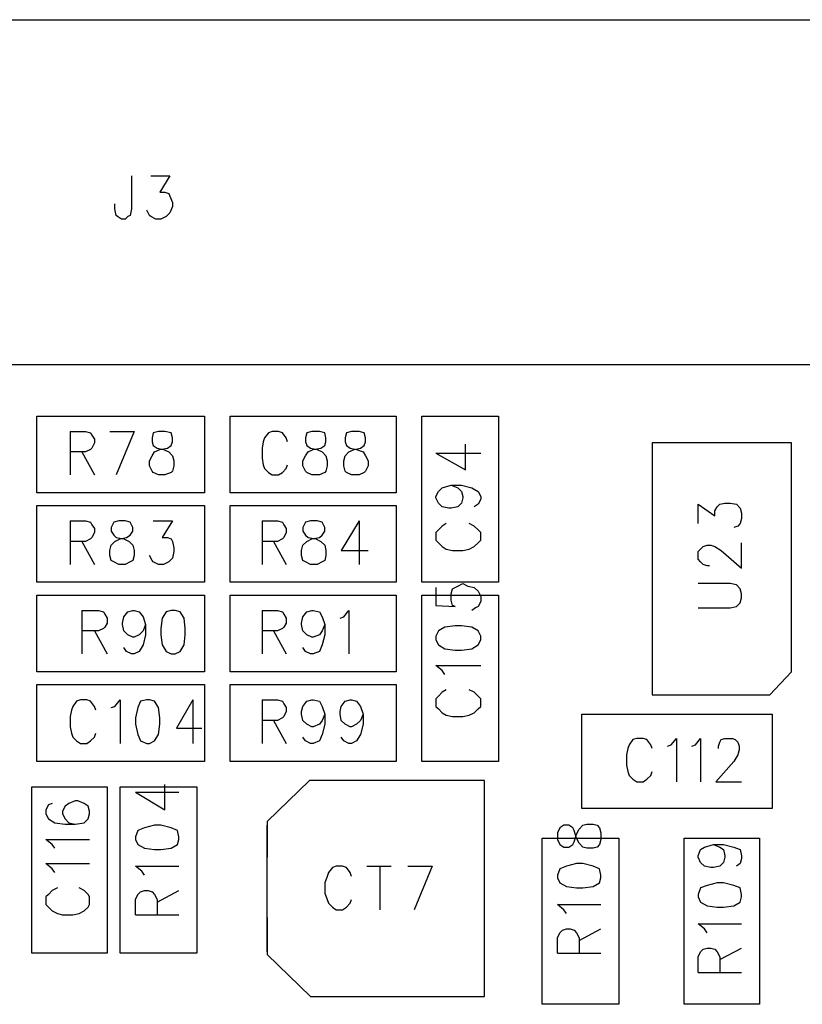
# Model space of a CAD drawing. Extents: x 11.9 to 28.1, y 10.8 to 21.2.
# Tile 5 of 56: x 16.313 to 16.925, y 14.551 to 15.321. Entities that reach past the tile are written whole.
import ezdxf

# ---------------------------------------------------------------- set-up
doc = ezdxf.new("R2010")
doc.units = 0
doc.layers.add('ASSYDWGTOP_pho', color=1, linetype='CONTINUOUS')

msp = doc.modelspace()

# ---------------------------------------------------------------- linework, layer by layer
at = {"layer": 'ASSYDWGTOP_pho'}
for points in [[(15.288, 15.321), (17.645, 15.321)], [(16.401, 15.199), (16.401, 15.173)], [(16.416, 15.199), (16.431, 15.199)], [(16.431, 15.199), (16.423, 15.186)], [(16.423, 15.186), (16.427, 15.186)], [(16.427, 15.186), (16.43, 15.185)], [(16.43, 15.185), (16.431, 15.183)], [(16.388, 15.173), (16.388, 15.177)], [(16.431, 15.183), (16.433, 15.178)], [(16.433, 15.178), (16.433, 15.175)], [(16.389, 15.168), (16.388, 15.173)], [(16.401, 15.173), (16.4, 15.168)], [(16.415, 15.168), (16.413, 15.172)], [(16.431, 15.17), (16.428, 15.167)], [(16.433, 15.175), (16.431, 15.17)], [(16.39, 15.167), (16.389, 15.168)], [(16.393, 15.165), (16.39, 15.167)], [(16.396, 15.165), (16.393, 15.165)], [(16.398, 15.167), (16.396, 15.165)], [(16.4, 15.168), (16.398, 15.167)], [(16.416, 15.167), (16.415, 15.168)], [(16.42, 15.165), (16.416, 15.167)], [(16.424, 15.165), (16.42, 15.165)], [(16.428, 15.167), (16.424, 15.165)], [(17.521, 15.051), (15.288, 15.051)], [(16.327, 15.011), (16.458, 15.011)], [(16.327, 14.951), (16.327, 15.011)], [(16.458, 15.011), (16.458, 14.951)], [(16.478, 14.951), (16.478, 15.011)], [(16.478, 15.011), (16.608, 15.011)], [(16.608, 15.011), (16.608, 14.951)], [(16.628, 14.881), (16.628, 15.011)], [(16.628, 15.011), (16.688, 15.011)], [(16.688, 15.011), (16.688, 14.881)], [(16.353, 14.999), (16.353, 14.965)], [(16.353, 14.999), (16.365, 14.999)], [(16.365, 14.999), (16.369, 14.998)], [(16.369, 14.998), (16.37, 14.996)], [(16.37, 14.996), (16.372, 14.993)], [(16.372, 14.993), (16.372, 14.99)], [(16.384, 14.999), (16.403, 14.999)], [(16.403, 14.999), (16.389, 14.965)], [(16.418, 14.998), (16.417, 14.994)], [(16.417, 14.994), (16.417, 14.991)], [(16.422, 14.999), (16.418, 14.998)], [(16.427, 14.999), (16.422, 14.999)], [(16.432, 14.998), (16.427, 14.999)], [(16.433, 14.994), (16.432, 14.998)], [(16.433, 14.991), (16.433, 14.994)], [(16.505, 14.994), (16.504, 14.991)], [(16.508, 14.998), (16.505, 14.994)], [(16.511, 14.999), (16.508, 14.998)], [(16.516, 14.999), (16.511, 14.999)], [(16.519, 14.998), (16.516, 14.999)], [(16.522, 14.994), (16.519, 14.998)], [(16.523, 14.991), (16.522, 14.994)], [(16.538, 14.998), (16.537, 14.994)], [(16.537, 14.994), (16.537, 14.991)], [(16.542, 14.999), (16.538, 14.998)], [(16.548, 14.999), (16.542, 14.999)], [(16.552, 14.998), (16.548, 14.999)], [(16.553, 14.994), (16.552, 14.998)], [(16.553, 14.991), (16.553, 14.994)], [(16.569, 14.998), (16.568, 14.994)], [(16.568, 14.994), (16.568, 14.991)], [(16.573, 14.999), (16.569, 14.998)], [(16.579, 14.999), (16.573, 14.999)], [(16.583, 14.998), (16.579, 14.999)], [(16.584, 14.994), (16.583, 14.998)], [(16.584, 14.991), (16.584, 14.994)], [(16.369, 14.985), (16.365, 14.983)], [(16.37, 14.986), (16.369, 14.985)], [(16.372, 14.99), (16.37, 14.986)], [(16.417, 14.991), (16.418, 14.988)], [(16.418, 14.988), (16.421, 14.986)], [(16.419, 14.983), (16.423, 14.985)], [(16.421, 14.986), (16.426, 14.985)], [(16.423, 14.985), (16.429, 14.986)], [(16.426, 14.985), (16.43, 14.983)], [(16.429, 14.986), (16.432, 14.988)], [(16.432, 14.988), (16.433, 14.991)], [(16.504, 14.991), (16.503, 14.986)], [(16.503, 14.986), (16.503, 14.978)], [(16.537, 14.991), (16.538, 14.988)], [(16.538, 14.988), (16.541, 14.986)], [(16.539, 14.983), (16.543, 14.985)], [(16.541, 14.986), (16.546, 14.985)], [(16.543, 14.985), (16.549, 14.986)], [(16.546, 14.985), (16.55, 14.983)], [(16.549, 14.986), (16.552, 14.988)], [(16.552, 14.988), (16.553, 14.991)], [(16.568, 14.991), (16.569, 14.988)], [(16.569, 14.988), (16.572, 14.986)], [(16.571, 14.983), (16.575, 14.985)], [(16.572, 14.986), (16.577, 14.985)], [(16.575, 14.985), (16.58, 14.986)], [(16.577, 14.985), (16.582, 14.983)], [(16.58, 14.986), (16.583, 14.988)], [(16.583, 14.988), (16.584, 14.991)], [(16.662, 14.969), (16.662, 14.989)], [(16.917, 14.99), (16.808, 14.99)], [(16.808, 14.99), (16.808, 14.793)], [(16.917, 14.811), (16.917, 14.99)], [(16.365, 14.983), (16.353, 14.983)], [(16.362, 14.983), (16.372, 14.965)], [(16.415, 14.976), (16.417, 14.98)], [(16.417, 14.98), (16.419, 14.983)], [(16.43, 14.983), (16.433, 14.98)], [(16.433, 14.98), (16.434, 14.976)], [(16.503, 14.978), (16.504, 14.973)], [(16.535, 14.976), (16.537, 14.98)], [(16.537, 14.98), (16.539, 14.983)], [(16.55, 14.983), (16.553, 14.98)], [(16.553, 14.98), (16.554, 14.976)], [(16.567, 14.976), (16.568, 14.98)], [(16.568, 14.98), (16.571, 14.983)], [(16.582, 14.983), (16.584, 14.98)], [(16.584, 14.98), (16.586, 14.976)], [(16.639, 14.982), (16.662, 14.969)], [(16.639, 14.982), (16.674, 14.982)], [(16.415, 14.972), (16.415, 14.976)], [(16.417, 14.968), (16.415, 14.972)], [(16.434, 14.972), (16.433, 14.968)], [(16.434, 14.976), (16.434, 14.972)], [(16.504, 14.973), (16.505, 14.97)], [(16.505, 14.97), (16.508, 14.967)], [(16.519, 14.967), (16.522, 14.97)], [(16.522, 14.97), (16.523, 14.973)], [(16.535, 14.972), (16.535, 14.976)], [(16.537, 14.968), (16.535, 14.972)], [(16.554, 14.972), (16.553, 14.968)], [(16.554, 14.976), (16.554, 14.972)], [(16.567, 14.972), (16.567, 14.976)], [(16.568, 14.968), (16.567, 14.972)], [(16.586, 14.972), (16.584, 14.968)], [(16.586, 14.976), (16.586, 14.972)], [(16.418, 14.967), (16.417, 14.968)], [(16.422, 14.965), (16.418, 14.967)], [(16.427, 14.965), (16.422, 14.965)], [(16.432, 14.967), (16.427, 14.965)], [(16.433, 14.968), (16.432, 14.967)], [(16.508, 14.967), (16.511, 14.965)], [(16.511, 14.965), (16.516, 14.965)], [(16.516, 14.965), (16.519, 14.967)], [(16.538, 14.967), (16.537, 14.968)], [(16.542, 14.965), (16.538, 14.967)], [(16.548, 14.965), (16.542, 14.965)], [(16.552, 14.967), (16.548, 14.965)], [(16.553, 14.968), (16.552, 14.967)], [(16.569, 14.967), (16.568, 14.968)], [(16.573, 14.965), (16.569, 14.967)], [(16.579, 14.965), (16.573, 14.965)], [(16.583, 14.967), (16.579, 14.965)], [(16.584, 14.968), (16.583, 14.967)], [(16.641, 14.952), (16.644, 14.955)], [(16.644, 14.955), (16.651, 14.957)], [(16.651, 14.957), (16.656, 14.955)], [(16.651, 14.957), (16.659, 14.957)], [(16.656, 14.955), (16.659, 14.952)], [(16.659, 14.957), (16.667, 14.955)], [(16.667, 14.955), (16.672, 14.952)], [(16.458, 14.951), (16.327, 14.951)], [(16.608, 14.951), (16.478, 14.951)], [(16.639, 14.948), (16.641, 14.952)], [(16.639, 14.947), (16.639, 14.948)], [(16.641, 14.943), (16.639, 14.947)], [(16.659, 14.952), (16.66, 14.948)], [(16.66, 14.947), (16.659, 14.943)], [(16.66, 14.948), (16.66, 14.947)], [(16.672, 14.952), (16.674, 14.948)], [(16.674, 14.946), (16.672, 14.942)], [(16.674, 14.948), (16.674, 14.946)], [(16.327, 14.941), (16.458, 14.941)], [(16.327, 14.881), (16.327, 14.941)], [(16.458, 14.941), (16.458, 14.881)], [(16.478, 14.941), (16.608, 14.941)], [(16.478, 14.881), (16.478, 14.941)], [(16.608, 14.941), (16.608, 14.881)], [(16.644, 14.94), (16.641, 14.943)], [(16.649, 14.939), (16.644, 14.94)], [(16.651, 14.939), (16.649, 14.939)], [(16.656, 14.94), (16.651, 14.939)], [(16.659, 14.943), (16.656, 14.94)], [(16.672, 14.942), (16.669, 14.94)], [(16.844, 14.927), (16.844, 14.942)], [(16.844, 14.942), (16.857, 14.933)], [(16.857, 14.937), (16.859, 14.94)], [(16.859, 14.94), (16.861, 14.942)], [(16.861, 14.942), (16.865, 14.943)], [(16.865, 14.943), (16.869, 14.943)], [(16.869, 14.943), (16.874, 14.942)], [(16.874, 14.942), (16.877, 14.939)], [(16.877, 14.939), (16.878, 14.935)], [(16.857, 14.933), (16.857, 14.937)], [(16.878, 14.931), (16.877, 14.927)], [(16.878, 14.935), (16.878, 14.931)], [(16.353, 14.929), (16.353, 14.895)], [(16.353, 14.929), (16.365, 14.929)], [(16.365, 14.929), (16.369, 14.928)], [(16.369, 14.928), (16.37, 14.926)], [(16.37, 14.926), (16.372, 14.923)], [(16.372, 14.923), (16.372, 14.92)], [(16.387, 14.928), (16.385, 14.924)], [(16.385, 14.924), (16.385, 14.921)], [(16.391, 14.929), (16.387, 14.928)], [(16.396, 14.929), (16.391, 14.929)], [(16.4, 14.928), (16.396, 14.929)], [(16.402, 14.924), (16.4, 14.928)], [(16.402, 14.921), (16.402, 14.924)], [(16.418, 14.929), (16.433, 14.929)], [(16.433, 14.929), (16.425, 14.916)], [(16.503, 14.929), (16.503, 14.895)], [(16.503, 14.929), (16.515, 14.929)], [(16.515, 14.929), (16.519, 14.928)], [(16.519, 14.928), (16.52, 14.926)], [(16.52, 14.926), (16.522, 14.923)], [(16.522, 14.923), (16.522, 14.92)], [(16.537, 14.928), (16.535, 14.924)], [(16.535, 14.924), (16.535, 14.921)], [(16.541, 14.929), (16.537, 14.928)], [(16.546, 14.929), (16.541, 14.929)], [(16.55, 14.928), (16.546, 14.929)], [(16.552, 14.924), (16.55, 14.928)], [(16.552, 14.921), (16.552, 14.924)], [(16.579, 14.929), (16.565, 14.906)], [(16.579, 14.929), (16.579, 14.895)], [(16.644, 14.925), (16.641, 14.922)], [(16.647, 14.927), (16.644, 14.925)], [(16.669, 14.925), (16.665, 14.927)], [(16.672, 14.922), (16.669, 14.925)], [(16.875, 14.925), (16.872, 14.924)], [(16.877, 14.927), (16.875, 14.925)], [(16.369, 14.915), (16.365, 14.913)], [(16.37, 14.916), (16.369, 14.915)], [(16.372, 14.92), (16.37, 14.916)], [(16.385, 14.921), (16.387, 14.918)], [(16.387, 14.918), (16.389, 14.916)], [(16.388, 14.913), (16.392, 14.915)], [(16.389, 14.916), (16.395, 14.915)], [(16.392, 14.915), (16.397, 14.916)], [(16.395, 14.915), (16.399, 14.913)], [(16.397, 14.916), (16.4, 14.918)], [(16.4, 14.918), (16.402, 14.921)], [(16.425, 14.916), (16.429, 14.916)], [(16.429, 14.916), (16.432, 14.915)], [(16.432, 14.915), (16.433, 14.913)], [(16.519, 14.915), (16.515, 14.913)], [(16.52, 14.916), (16.519, 14.915)], [(16.522, 14.92), (16.52, 14.916)], [(16.535, 14.921), (16.537, 14.918)], [(16.537, 14.918), (16.539, 14.916)], [(16.538, 14.913), (16.542, 14.915)], [(16.539, 14.916), (16.545, 14.915)], [(16.542, 14.915), (16.548, 14.916)], [(16.545, 14.915), (16.549, 14.913)], [(16.548, 14.916), (16.55, 14.918)], [(16.55, 14.918), (16.552, 14.921)], [(16.641, 14.922), (16.639, 14.92)], [(16.639, 14.92), (16.639, 14.914)], [(16.674, 14.92), (16.672, 14.922)], [(16.674, 14.914), (16.674, 14.92)], [(16.365, 14.913), (16.353, 14.913)], [(16.362, 14.913), (16.372, 14.895)], [(16.384, 14.906), (16.385, 14.91)], [(16.385, 14.91), (16.388, 14.913)], [(16.399, 14.913), (16.402, 14.91)], [(16.402, 14.91), (16.403, 14.906)], [(16.433, 14.913), (16.434, 14.908)], [(16.434, 14.908), (16.434, 14.905)], [(16.515, 14.913), (16.503, 14.913)], [(16.512, 14.913), (16.522, 14.895)], [(16.534, 14.906), (16.535, 14.91)], [(16.535, 14.91), (16.538, 14.913)], [(16.549, 14.913), (16.552, 14.91)], [(16.552, 14.91), (16.553, 14.906)], [(16.639, 14.914), (16.641, 14.912)], [(16.641, 14.912), (16.644, 14.909)], [(16.644, 14.909), (16.647, 14.907)], [(16.665, 14.907), (16.669, 14.909)], [(16.669, 14.909), (16.672, 14.912)], [(16.672, 14.912), (16.674, 14.914)], [(16.846, 14.907), (16.848, 14.909)], [(16.848, 14.909), (16.851, 14.91)], [(16.851, 14.91), (16.854, 14.91)], [(16.854, 14.91), (16.857, 14.909)], [(16.857, 14.909), (16.862, 14.906)], [(16.878, 14.892), (16.878, 14.912)], [(16.384, 14.902), (16.384, 14.906)], [(16.385, 14.898), (16.384, 14.902)], [(16.403, 14.902), (16.402, 14.898)], [(16.403, 14.906), (16.403, 14.902)], [(16.417, 14.898), (16.415, 14.902)], [(16.433, 14.9), (16.43, 14.897)], [(16.434, 14.905), (16.433, 14.9)], [(16.534, 14.902), (16.534, 14.906)], [(16.535, 14.898), (16.534, 14.902)], [(16.553, 14.902), (16.552, 14.898)], [(16.553, 14.906), (16.553, 14.902)], [(16.565, 14.906), (16.586, 14.906)], [(16.647, 14.907), (16.652, 14.906)], [(16.652, 14.906), (16.66, 14.906)], [(16.66, 14.906), (16.665, 14.907)], [(16.844, 14.905), (16.846, 14.907)], [(16.844, 14.899), (16.844, 14.905)], [(16.862, 14.906), (16.878, 14.892)], [(16.387, 14.897), (16.385, 14.898)], [(16.391, 14.895), (16.387, 14.897)], [(16.396, 14.895), (16.391, 14.895)], [(16.4, 14.897), (16.396, 14.895)], [(16.402, 14.898), (16.4, 14.897)], [(16.418, 14.897), (16.417, 14.898)], [(16.422, 14.895), (16.418, 14.897)], [(16.426, 14.895), (16.422, 14.895)], [(16.43, 14.897), (16.426, 14.895)], [(16.537, 14.897), (16.535, 14.898)], [(16.541, 14.895), (16.537, 14.897)], [(16.546, 14.895), (16.541, 14.895)], [(16.55, 14.897), (16.546, 14.895)], [(16.552, 14.898), (16.55, 14.897)], [(16.846, 14.897), (16.844, 14.899)], [(16.848, 14.895), (16.846, 14.897)], [(16.851, 14.894), (16.848, 14.895)], [(16.853, 14.894), (16.851, 14.894)], [(16.458, 14.881), (16.327, 14.881)], [(16.608, 14.881), (16.478, 14.881)], [(16.688, 14.881), (16.628, 14.881)], [(16.639, 14.877), (16.639, 14.863)], [(16.652, 14.876), (16.656, 14.878)], [(16.656, 14.878), (16.66, 14.88)], [(16.66, 14.88), (16.664, 14.878)], [(16.664, 14.878), (16.669, 14.877)], [(16.669, 14.877), (16.672, 14.874)], [(16.869, 14.88), (16.844, 14.88)], [(16.874, 14.879), (16.869, 14.88)], [(16.877, 14.876), (16.874, 14.879)], [(16.327, 14.871), (16.458, 14.871)], [(16.327, 14.811), (16.327, 14.871)], [(16.458, 14.871), (16.458, 14.811)], [(16.478, 14.871), (16.608, 14.871)], [(16.478, 14.811), (16.478, 14.871)], [(16.608, 14.871), (16.608, 14.811)], [(16.628, 14.741), (16.628, 14.871)], [(16.628, 14.871), (16.688, 14.871)], [(16.651, 14.872), (16.652, 14.876)], [(16.651, 14.867), (16.651, 14.872)], [(16.672, 14.874), (16.674, 14.87)], [(16.674, 14.87), (16.674, 14.866)], [(16.688, 14.871), (16.688, 14.741)], [(16.878, 14.872), (16.877, 14.876)], [(16.877, 14.865), (16.878, 14.869)], [(16.878, 14.869), (16.878, 14.872)], [(16.639, 14.863), (16.654, 14.862)], [(16.652, 14.863), (16.651, 14.867)], [(16.654, 14.862), (16.652, 14.863)], [(16.67, 14.861), (16.667, 14.859)], [(16.672, 14.862), (16.67, 14.861)], [(16.674, 14.866), (16.672, 14.862)], [(16.844, 14.861), (16.869, 14.861)], [(16.869, 14.861), (16.874, 14.862)], [(16.874, 14.862), (16.877, 14.865)], [(16.362, 14.859), (16.362, 14.825)], [(16.362, 14.859), (16.375, 14.859)], [(16.375, 14.859), (16.379, 14.858)], [(16.379, 14.858), (16.38, 14.856)], [(16.38, 14.856), (16.382, 14.853)], [(16.394, 14.849), (16.395, 14.854)], [(16.395, 14.854), (16.398, 14.858)], [(16.398, 14.858), (16.402, 14.859)], [(16.402, 14.859), (16.403, 14.859)], [(16.403, 14.859), (16.407, 14.858)], [(16.407, 14.858), (16.41, 14.854)], [(16.41, 14.854), (16.412, 14.848)], [(16.428, 14.858), (16.425, 14.853)], [(16.432, 14.859), (16.428, 14.858)], [(16.435, 14.859), (16.432, 14.859)], [(16.439, 14.858), (16.435, 14.859)], [(16.442, 14.853), (16.439, 14.858)], [(16.503, 14.859), (16.503, 14.825)], [(16.503, 14.859), (16.515, 14.859)], [(16.515, 14.859), (16.519, 14.858)], [(16.519, 14.858), (16.52, 14.856)], [(16.52, 14.856), (16.522, 14.853)], [(16.534, 14.849), (16.535, 14.854)], [(16.535, 14.854), (16.538, 14.858)], [(16.538, 14.858), (16.542, 14.859)], [(16.542, 14.859), (16.543, 14.859)], [(16.543, 14.859), (16.548, 14.858)], [(16.548, 14.858), (16.55, 14.854)], [(16.55, 14.854), (16.552, 14.848)], [(16.564, 14.853), (16.567, 14.854)], [(16.567, 14.854), (16.571, 14.859)], [(16.571, 14.859), (16.571, 14.825)], [(16.38, 14.846), (16.379, 14.845)], [(16.382, 14.849), (16.38, 14.846)], [(16.382, 14.853), (16.382, 14.849)], [(16.394, 14.848), (16.394, 14.849)], [(16.395, 14.843), (16.394, 14.848)], [(16.412, 14.848), (16.41, 14.843)], [(16.412, 14.848), (16.412, 14.84)], [(16.425, 14.853), (16.424, 14.845)], [(16.443, 14.845), (16.442, 14.853)], [(16.52, 14.846), (16.519, 14.845)], [(16.522, 14.849), (16.52, 14.846)], [(16.522, 14.853), (16.522, 14.849)], [(16.534, 14.848), (16.534, 14.849)], [(16.535, 14.843), (16.534, 14.848)], [(16.552, 14.848), (16.55, 14.843)], [(16.552, 14.848), (16.552, 14.84)], [(16.646, 14.846), (16.641, 14.843)], [(16.654, 14.847), (16.646, 14.846)], [(16.659, 14.847), (16.654, 14.847)], [(16.667, 14.846), (16.659, 14.847)], [(16.672, 14.843), (16.667, 14.846)], [(16.375, 14.843), (16.362, 14.843)], [(16.372, 14.843), (16.382, 14.825)], [(16.379, 14.845), (16.375, 14.843)], [(16.398, 14.84), (16.395, 14.843)], [(16.402, 14.838), (16.398, 14.84)], [(16.403, 14.838), (16.402, 14.838)], [(16.407, 14.84), (16.403, 14.838)], [(16.41, 14.843), (16.407, 14.84)], [(16.412, 14.84), (16.41, 14.832)], [(16.424, 14.845), (16.424, 14.84)], [(16.424, 14.84), (16.425, 14.832)], [(16.442, 14.832), (16.443, 14.84)], [(16.443, 14.84), (16.443, 14.845)], [(16.515, 14.843), (16.503, 14.843)], [(16.512, 14.843), (16.522, 14.825)], [(16.519, 14.845), (16.515, 14.843)], [(16.538, 14.84), (16.535, 14.843)], [(16.542, 14.838), (16.538, 14.84)], [(16.543, 14.838), (16.542, 14.838)], [(16.548, 14.84), (16.543, 14.838)], [(16.55, 14.843), (16.548, 14.84)], [(16.552, 14.84), (16.55, 14.832)], [(16.641, 14.843), (16.639, 14.839)], [(16.639, 14.839), (16.639, 14.836)], [(16.674, 14.839), (16.672, 14.843)], [(16.674, 14.836), (16.674, 14.839)], [(16.41, 14.832), (16.407, 14.827)], [(16.425, 14.832), (16.428, 14.827)], [(16.439, 14.827), (16.442, 14.832)], [(16.55, 14.832), (16.548, 14.827)], [(16.639, 14.836), (16.641, 14.832)], [(16.641, 14.832), (16.646, 14.829)], [(16.667, 14.829), (16.672, 14.832)], [(16.672, 14.832), (16.674, 14.836)], [(16.397, 14.827), (16.395, 14.83)], [(16.401, 14.825), (16.397, 14.827)], [(16.403, 14.825), (16.401, 14.825)], [(16.407, 14.827), (16.403, 14.825)], [(16.428, 14.827), (16.432, 14.825)], [(16.432, 14.825), (16.435, 14.825)], [(16.435, 14.825), (16.439, 14.827)], [(16.537, 14.827), (16.535, 14.83)], [(16.541, 14.825), (16.537, 14.827)], [(16.543, 14.825), (16.541, 14.825)], [(16.548, 14.827), (16.543, 14.825)], [(16.646, 14.829), (16.654, 14.828)], [(16.654, 14.828), (16.659, 14.828)], [(16.659, 14.828), (16.667, 14.829)], [(16.644, 14.812), (16.639, 14.816)], [(16.639, 14.816), (16.674, 14.816)], [(16.458, 14.811), (16.327, 14.811)], [(16.608, 14.811), (16.478, 14.811)], [(16.646, 14.809), (16.644, 14.812)], [(16.9, 14.793), (16.917, 14.811)], [(16.327, 14.741), (16.327, 14.801)], [(16.327, 14.801), (16.458, 14.801)], [(16.458, 14.801), (16.458, 14.741)], [(16.478, 14.741), (16.478, 14.801)], [(16.478, 14.801), (16.608, 14.801)], [(16.608, 14.801), (16.608, 14.741)], [(16.641, 14.792), (16.639, 14.79)], [(16.644, 14.795), (16.641, 14.792)], [(16.647, 14.797), (16.644, 14.795)], [(16.669, 14.795), (16.665, 14.797)], [(16.672, 14.792), (16.669, 14.795)], [(16.674, 14.79), (16.672, 14.792)], [(16.808, 14.793), (16.892, 14.793)], [(16.892, 14.793), (16.9, 14.793)], [(16.355, 14.784), (16.354, 14.781)], [(16.358, 14.788), (16.355, 14.784)], [(16.361, 14.789), (16.358, 14.788)], [(16.366, 14.789), (16.361, 14.789)], [(16.369, 14.788), (16.366, 14.789)], [(16.372, 14.784), (16.369, 14.788)], [(16.373, 14.781), (16.372, 14.784)], [(16.385, 14.783), (16.388, 14.784)], [(16.388, 14.784), (16.392, 14.789)], [(16.392, 14.789), (16.392, 14.755)], [(16.408, 14.788), (16.406, 14.783)], [(16.413, 14.789), (16.408, 14.788)], [(16.415, 14.789), (16.413, 14.789)], [(16.419, 14.788), (16.415, 14.789)], [(16.422, 14.783), (16.419, 14.788)], [(16.449, 14.789), (16.436, 14.767)], [(16.449, 14.789), (16.449, 14.755)], [(16.503, 14.789), (16.503, 14.755)], [(16.503, 14.789), (16.515, 14.789)], [(16.515, 14.789), (16.519, 14.788)], [(16.519, 14.788), (16.52, 14.786)], [(16.52, 14.786), (16.522, 14.783)], [(16.534, 14.78), (16.535, 14.784)], [(16.535, 14.784), (16.538, 14.788)], [(16.538, 14.788), (16.542, 14.789)], [(16.542, 14.789), (16.543, 14.789)], [(16.543, 14.789), (16.548, 14.788)], [(16.548, 14.788), (16.55, 14.784)], [(16.55, 14.784), (16.552, 14.778)], [(16.564, 14.78), (16.565, 14.784)], [(16.565, 14.784), (16.568, 14.788)], [(16.568, 14.788), (16.572, 14.789)], [(16.572, 14.789), (16.573, 14.789)], [(16.573, 14.789), (16.577, 14.788)], [(16.577, 14.788), (16.58, 14.784)], [(16.58, 14.784), (16.582, 14.778)], [(16.639, 14.79), (16.639, 14.784)], [(16.639, 14.784), (16.641, 14.782)], [(16.672, 14.782), (16.674, 14.784)], [(16.674, 14.784), (16.674, 14.79)], [(16.354, 14.781), (16.353, 14.776)], [(16.406, 14.783), (16.404, 14.775)], [(16.423, 14.775), (16.422, 14.783)], [(16.522, 14.78), (16.52, 14.776)], [(16.522, 14.783), (16.522, 14.78)], [(16.534, 14.778), (16.534, 14.78)], [(16.535, 14.773), (16.534, 14.778)], [(16.552, 14.778), (16.55, 14.773)], [(16.552, 14.778), (16.552, 14.77)], [(16.564, 14.778), (16.564, 14.78)], [(16.565, 14.773), (16.564, 14.778)], [(16.582, 14.778), (16.58, 14.773)], [(16.582, 14.778), (16.582, 14.77)], [(16.641, 14.782), (16.644, 14.779)], [(16.644, 14.779), (16.647, 14.777)], [(16.647, 14.777), (16.652, 14.776)], [(16.66, 14.776), (16.665, 14.777)], [(16.665, 14.777), (16.669, 14.779)], [(16.669, 14.779), (16.672, 14.782)], [(16.753, 14.778), (16.902, 14.778)], [(16.753, 14.704), (16.753, 14.778)], [(16.902, 14.778), (16.902, 14.704)], [(16.353, 14.776), (16.353, 14.768)], [(16.404, 14.775), (16.404, 14.77)], [(16.404, 14.77), (16.406, 14.762)], [(16.422, 14.762), (16.423, 14.77)], [(16.423, 14.77), (16.423, 14.775)], [(16.515, 14.773), (16.503, 14.773)], [(16.512, 14.773), (16.522, 14.755)], [(16.519, 14.775), (16.515, 14.773)], [(16.52, 14.776), (16.519, 14.775)], [(16.538, 14.77), (16.535, 14.773)], [(16.542, 14.768), (16.538, 14.77)], [(16.548, 14.77), (16.543, 14.768)], [(16.55, 14.773), (16.548, 14.77)], [(16.552, 14.77), (16.55, 14.762)], [(16.568, 14.77), (16.565, 14.773)], [(16.572, 14.768), (16.568, 14.77)], [(16.577, 14.77), (16.573, 14.768)], [(16.58, 14.773), (16.577, 14.77)], [(16.582, 14.77), (16.58, 14.762)], [(16.652, 14.776), (16.66, 14.776)], [(16.353, 14.768), (16.354, 14.763)], [(16.354, 14.763), (16.355, 14.76)], [(16.372, 14.76), (16.373, 14.763)], [(16.406, 14.762), (16.408, 14.757)], [(16.419, 14.757), (16.422, 14.762)], [(16.436, 14.767), (16.456, 14.767)], [(16.543, 14.768), (16.542, 14.768)], [(16.55, 14.762), (16.548, 14.757)], [(16.573, 14.768), (16.572, 14.768)], [(16.58, 14.762), (16.577, 14.757)], [(16.355, 14.76), (16.358, 14.757)], [(16.358, 14.757), (16.361, 14.755)], [(16.361, 14.755), (16.366, 14.755)], [(16.366, 14.755), (16.369, 14.757)], [(16.369, 14.757), (16.372, 14.76)], [(16.408, 14.757), (16.413, 14.755)], [(16.413, 14.755), (16.415, 14.755)], [(16.415, 14.755), (16.419, 14.757)], [(16.537, 14.757), (16.535, 14.76)], [(16.541, 14.755), (16.537, 14.757)], [(16.543, 14.755), (16.541, 14.755)], [(16.548, 14.757), (16.543, 14.755)], [(16.567, 14.757), (16.565, 14.76)], [(16.571, 14.755), (16.567, 14.757)], [(16.573, 14.755), (16.571, 14.755)], [(16.577, 14.757), (16.573, 14.755)], [(16.79, 14.754), (16.789, 14.751)], [(16.793, 14.758), (16.79, 14.754)], [(16.796, 14.759), (16.793, 14.758)], [(16.801, 14.759), (16.796, 14.759)], [(16.804, 14.758), (16.801, 14.759)], [(16.807, 14.754), (16.804, 14.758)], [(16.808, 14.751), (16.807, 14.754)], [(16.82, 14.753), (16.823, 14.754)], [(16.823, 14.754), (16.827, 14.759)], [(16.827, 14.759), (16.827, 14.725)], [(16.839, 14.753), (16.842, 14.754)], [(16.842, 14.754), (16.846, 14.759)], [(16.846, 14.759), (16.846, 14.725)], [(16.86, 14.753), (16.861, 14.756)], [(16.861, 14.756), (16.862, 14.758)], [(16.862, 14.758), (16.865, 14.759)], [(16.865, 14.759), (16.871, 14.759)], [(16.871, 14.759), (16.873, 14.758)], [(16.873, 14.758), (16.875, 14.756)], [(16.875, 14.756), (16.876, 14.753)], [(16.789, 14.751), (16.788, 14.746)], [(16.788, 14.746), (16.788, 14.738)], [(16.86, 14.751), (16.86, 14.753)], [(16.875, 14.746), (16.872, 14.741)], [(16.876, 14.75), (16.875, 14.746)], [(16.876, 14.753), (16.876, 14.75)], [(16.458, 14.741), (16.327, 14.741)], [(16.608, 14.741), (16.478, 14.741)], [(16.688, 14.741), (16.628, 14.741)], [(16.788, 14.738), (16.789, 14.733)], [(16.872, 14.741), (16.858, 14.725)], [(16.789, 14.733), (16.79, 14.73)], [(16.807, 14.73), (16.808, 14.733)], [(16.427, 14.703), (16.427, 14.723)], [(16.54, 14.726), (16.507, 14.694)], [(16.677, 14.726), (16.54, 14.726)], [(16.677, 14.662), (16.677, 14.726)], [(16.677, 14.557), (16.677, 14.723)], [(16.79, 14.73), (16.793, 14.727)], [(16.793, 14.727), (16.796, 14.725)], [(16.796, 14.725), (16.801, 14.725)], [(16.801, 14.725), (16.804, 14.727)], [(16.804, 14.727), (16.807, 14.73)], [(16.858, 14.725), (16.878, 14.725)], [(16.323, 14.591), (16.323, 14.721)], [(16.323, 14.721), (16.382, 14.721)], [(16.382, 14.721), (16.382, 14.591)], [(16.392, 14.591), (16.392, 14.721)], [(16.392, 14.721), (16.452, 14.721)], [(16.404, 14.717), (16.427, 14.703)], [(16.404, 14.717), (16.438, 14.717)], [(16.452, 14.721), (16.452, 14.591)], [(16.336, 14.707), (16.334, 14.703)], [(16.339, 14.708), (16.336, 14.707)], [(16.352, 14.708), (16.349, 14.706)], [(16.357, 14.71), (16.352, 14.708)], [(16.359, 14.71), (16.357, 14.71)], [(16.364, 14.708), (16.359, 14.71)], [(16.367, 14.706), (16.364, 14.708)], [(16.334, 14.703), (16.334, 14.7)], [(16.334, 14.7), (16.336, 14.696)], [(16.349, 14.706), (16.347, 14.702)], [(16.347, 14.702), (16.347, 14.7)], [(16.347, 14.7), (16.349, 14.696)], [(16.368, 14.702), (16.367, 14.706)], [(16.367, 14.696), (16.368, 14.7)], [(16.368, 14.7), (16.368, 14.702)], [(16.902, 14.704), (16.753, 14.704)], [(16.336, 14.696), (16.341, 14.693)], [(16.341, 14.693), (16.349, 14.692)], [(16.349, 14.696), (16.352, 14.693)], [(16.349, 14.692), (16.357, 14.692)], [(16.352, 14.693), (16.357, 14.692)], [(16.357, 14.692), (16.364, 14.693)], [(16.364, 14.693), (16.367, 14.696)], [(16.507, 14.694), (16.507, 14.666)], [(16.754, 14.691), (16.757, 14.692)], [(16.757, 14.692), (16.762, 14.692)], [(16.762, 14.692), (16.765, 14.691)], [(16.406, 14.687), (16.404, 14.682)], [(16.411, 14.689), (16.406, 14.687)], [(16.419, 14.691), (16.411, 14.689)], [(16.424, 14.691), (16.419, 14.691)], [(16.432, 14.689), (16.424, 14.691)], [(16.437, 14.687), (16.432, 14.689)], [(16.438, 14.682), (16.437, 14.687)], [(16.507, 14.592), (16.507, 14.691)], [(16.736, 14.689), (16.734, 14.685)], [(16.734, 14.685), (16.734, 14.68)], [(16.739, 14.691), (16.736, 14.689)], [(16.743, 14.691), (16.739, 14.691)], [(16.746, 14.689), (16.743, 14.691)], [(16.747, 14.687), (16.746, 14.689)], [(16.749, 14.681), (16.747, 14.687)], [(16.747, 14.678), (16.749, 14.684)], [(16.749, 14.684), (16.751, 14.688)], [(16.751, 14.688), (16.754, 14.691)], [(16.765, 14.691), (16.767, 14.689)], [(16.767, 14.689), (16.768, 14.685)], [(16.768, 14.685), (16.768, 14.68)], [(16.339, 14.676), (16.334, 14.68)], [(16.334, 14.68), (16.368, 14.68)], [(16.404, 14.682), (16.404, 14.68)], [(16.404, 14.68), (16.406, 14.676)], [(16.437, 14.676), (16.438, 14.68)], [(16.438, 14.68), (16.438, 14.682)], [(16.722, 14.551), (16.722, 14.681)], [(16.722, 14.681), (16.782, 14.681)], [(16.734, 14.68), (16.736, 14.676)], [(16.746, 14.676), (16.747, 14.678)], [(16.751, 14.677), (16.749, 14.681)], [(16.754, 14.674), (16.751, 14.677)], [(16.768, 14.68), (16.767, 14.676)], [(16.782, 14.681), (16.782, 14.551)], [(16.833, 14.551), (16.833, 14.681)], [(16.833, 14.681), (16.892, 14.681)], [(16.892, 14.681), (16.892, 14.551)], [(16.341, 14.673), (16.339, 14.676)], [(16.406, 14.676), (16.411, 14.673)], [(16.411, 14.673), (16.419, 14.672)], [(16.419, 14.672), (16.424, 14.672)], [(16.424, 14.672), (16.432, 14.673)], [(16.432, 14.673), (16.437, 14.676)], [(16.736, 14.676), (16.739, 14.674)], [(16.739, 14.674), (16.743, 14.674)], [(16.743, 14.674), (16.746, 14.676)], [(16.757, 14.673), (16.754, 14.674)], [(16.762, 14.673), (16.757, 14.673)], [(16.765, 14.674), (16.762, 14.673)], [(16.767, 14.676), (16.765, 14.674)], [(16.844, 14.667), (16.846, 14.672)], [(16.846, 14.672), (16.849, 14.674)], [(16.849, 14.674), (16.856, 14.676)], [(16.856, 14.676), (16.861, 14.674)], [(16.856, 14.676), (16.864, 14.676)], [(16.861, 14.674), (16.864, 14.672)], [(16.864, 14.676), (16.872, 14.674)], [(16.864, 14.672), (16.865, 14.667)], [(16.872, 14.674), (16.877, 14.672)], [(16.877, 14.672), (16.878, 14.667)], [(16.339, 14.657), (16.334, 14.661)], [(16.334, 14.661), (16.368, 14.661)], [(16.749, 14.661), (16.741, 14.659)], [(16.754, 14.661), (16.749, 14.661)], [(16.762, 14.659), (16.754, 14.661)], [(16.844, 14.666), (16.844, 14.667)], [(16.846, 14.662), (16.844, 14.666)], [(16.849, 14.659), (16.846, 14.662)], [(16.864, 14.662), (16.861, 14.659)], [(16.865, 14.666), (16.864, 14.662)], [(16.865, 14.667), (16.865, 14.666)], [(16.877, 14.661), (16.874, 14.659)], [(16.878, 14.665), (16.877, 14.661)], [(16.878, 14.667), (16.878, 14.665)], [(16.341, 14.654), (16.339, 14.657)], [(16.409, 14.655), (16.404, 14.659)], [(16.404, 14.659), (16.438, 14.659)], [(16.411, 14.652), (16.409, 14.655)], [(16.555, 14.654), (16.554, 14.651)], [(16.558, 14.658), (16.555, 14.654)], [(16.561, 14.659), (16.558, 14.658)], [(16.566, 14.659), (16.561, 14.659)], [(16.569, 14.658), (16.566, 14.659)], [(16.572, 14.654), (16.569, 14.658)], [(16.573, 14.651), (16.572, 14.654)], [(16.585, 14.659), (16.604, 14.659)], [(16.595, 14.659), (16.595, 14.625)], [(16.617, 14.659), (16.636, 14.659)], [(16.636, 14.659), (16.622, 14.625)], [(16.736, 14.657), (16.734, 14.652)], [(16.741, 14.659), (16.736, 14.657)], [(16.767, 14.657), (16.762, 14.659)], [(16.768, 14.652), (16.767, 14.657)], [(16.854, 14.658), (16.849, 14.659)], [(16.856, 14.658), (16.854, 14.658)], [(16.861, 14.659), (16.856, 14.658)], [(16.554, 14.651), (16.552, 14.646)], [(16.552, 14.646), (16.552, 14.638)], [(16.734, 14.652), (16.734, 14.65)], [(16.734, 14.65), (16.736, 14.646)], [(16.736, 14.646), (16.741, 14.643)], [(16.762, 14.643), (16.767, 14.646)], [(16.767, 14.646), (16.768, 14.65)], [(16.768, 14.65), (16.768, 14.652)], [(16.859, 14.646), (16.851, 14.644)], [(16.864, 14.646), (16.859, 14.646)], [(16.872, 14.644), (16.864, 14.646)], [(16.339, 14.64), (16.336, 14.637)], [(16.343, 14.642), (16.339, 14.64)], [(16.364, 14.64), (16.36, 14.642)], [(16.367, 14.637), (16.364, 14.64)], [(16.406, 14.637), (16.408, 14.639)], [(16.408, 14.639), (16.411, 14.64)], [(16.411, 14.64), (16.414, 14.64)], [(16.414, 14.64), (16.417, 14.639)], [(16.417, 14.639), (16.419, 14.637)], [(16.421, 14.631), (16.438, 14.64)], [(16.552, 14.638), (16.554, 14.633)], [(16.741, 14.643), (16.749, 14.642)], [(16.749, 14.642), (16.754, 14.642)], [(16.754, 14.642), (16.762, 14.643)], [(16.846, 14.642), (16.844, 14.637)], [(16.851, 14.644), (16.846, 14.642)], [(16.877, 14.642), (16.872, 14.644)], [(16.878, 14.637), (16.877, 14.642)], [(16.336, 14.637), (16.334, 14.635)], [(16.334, 14.635), (16.334, 14.629)], [(16.368, 14.635), (16.367, 14.637)], [(16.368, 14.629), (16.368, 14.635)], [(16.404, 14.633), (16.406, 14.637)], [(16.404, 14.621), (16.404, 14.633)], [(16.419, 14.637), (16.421, 14.633)], [(16.421, 14.633), (16.421, 14.621)], [(16.554, 14.633), (16.555, 14.63)], [(16.555, 14.63), (16.558, 14.627)], [(16.569, 14.627), (16.572, 14.63)], [(16.572, 14.63), (16.573, 14.633)], [(16.844, 14.637), (16.844, 14.635)], [(16.844, 14.635), (16.846, 14.631)], [(16.846, 14.631), (16.851, 14.628)], [(16.872, 14.628), (16.877, 14.631)], [(16.877, 14.631), (16.878, 14.635)], [(16.878, 14.635), (16.878, 14.637)], [(16.334, 14.629), (16.336, 14.627)], [(16.336, 14.627), (16.339, 14.624)], [(16.339, 14.624), (16.343, 14.622)], [(16.36, 14.622), (16.364, 14.624)], [(16.364, 14.624), (16.367, 14.627)], [(16.367, 14.627), (16.368, 14.629)], [(16.558, 14.627), (16.561, 14.625)], [(16.561, 14.625), (16.566, 14.625)], [(16.566, 14.625), (16.569, 14.627)], [(16.739, 14.625), (16.734, 14.629)], [(16.734, 14.629), (16.768, 14.629)], [(16.741, 14.622), (16.739, 14.625)], [(16.851, 14.628), (16.859, 14.627)], [(16.859, 14.627), (16.864, 14.627)], [(16.864, 14.627), (16.872, 14.628)], [(16.343, 14.622), (16.347, 14.621)], [(16.347, 14.621), (16.355, 14.621)], [(16.355, 14.621), (16.36, 14.622)], [(16.404, 14.621), (16.438, 14.621)], [(16.507, 14.619), (16.507, 14.59)], [(16.677, 14.557), (16.677, 14.618)], [(16.734, 14.603), (16.736, 14.607)], [(16.736, 14.607), (16.738, 14.609)], [(16.738, 14.609), (16.741, 14.61)], [(16.741, 14.61), (16.744, 14.61)], [(16.744, 14.61), (16.747, 14.609)], [(16.747, 14.609), (16.749, 14.607)], [(16.749, 14.607), (16.751, 14.603)], [(16.751, 14.601), (16.768, 14.61)], [(16.849, 14.61), (16.844, 14.614)], [(16.844, 14.614), (16.878, 14.614)], [(16.851, 14.607), (16.849, 14.61)], [(16.734, 14.591), (16.734, 14.603)], [(16.751, 14.603), (16.751, 14.591)], [(16.844, 14.588), (16.846, 14.592)], [(16.846, 14.592), (16.848, 14.594)], [(16.848, 14.594), (16.851, 14.595)], [(16.851, 14.595), (16.854, 14.595)], [(16.854, 14.595), (16.857, 14.594)], [(16.857, 14.594), (16.859, 14.592)], [(16.859, 14.592), (16.861, 14.588)], [(16.861, 14.586), (16.878, 14.595)], [(16.382, 14.591), (16.323, 14.591)], [(16.452, 14.591), (16.392, 14.591)], [(16.507, 14.59), (16.541, 14.557)], [(16.734, 14.591), (16.768, 14.591)], [(16.844, 14.576), (16.844, 14.588)], [(16.861, 14.588), (16.861, 14.576)], [(16.844, 14.576), (16.878, 14.576)], [(16.541, 14.557), (16.677, 14.557)], [(16.782, 14.551), (16.722, 14.551)], [(16.892, 14.551), (16.833, 14.551)]]:
    msp.add_lwpolyline(points, dxfattribs=at)

doc.saveas('drawing.dxf')
